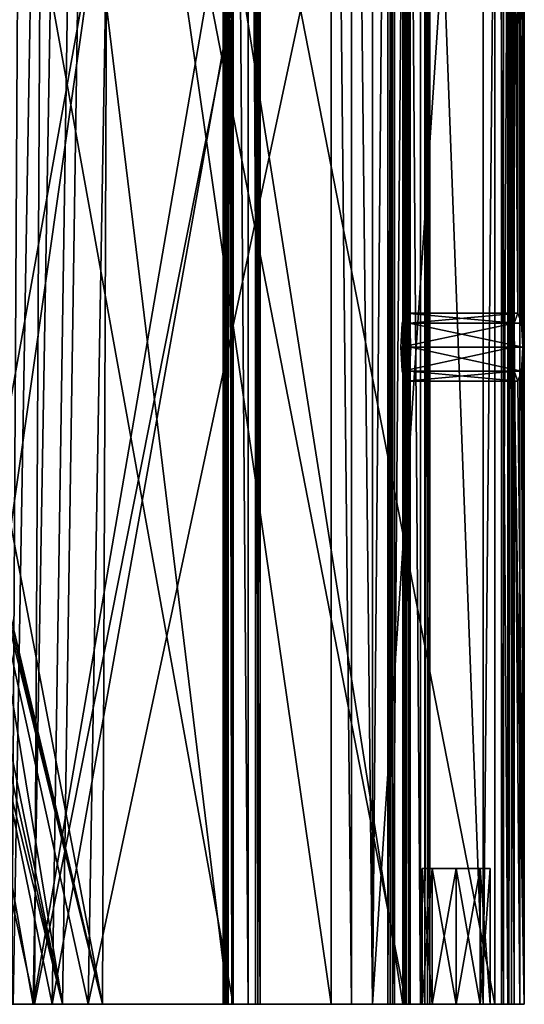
# Model space of a CAD drawing. Header units: millimetres. Extents: x -60 to 60, y 0 to 87.
# Tile 13 of 17: x 37 to 60, y 0 to 43. Entities that reach past the tile are written whole.
import ezdxf

# ---------------------------------------------------------------- set-up
doc = ezdxf.new("R2010")
doc.units = ezdxf.units.MM
doc.header["$LTSCALE"] = 65.185185
for name, color, linetype in [('1', 7, 'CONTINUOUS'), ('109', 7, 'CONTINUOUS'), ('110', 7, 'CONTINUOUS'), ('111', 7, 'CONTINUOUS'), ('112', 7, 'CONTINUOUS'), ('113', 7, 'CONTINUOUS'), ('130', 7, 'CONTINUOUS'), ('131', 7, 'CONTINUOUS'), ('132', 7, 'CONTINUOUS'), ('133', 7, 'CONTINUOUS'), ('134', 7, 'CONTINUOUS'), ('149', 7, 'CONTINUOUS'), ('150', 7, 'CONTINUOUS'), ('156', 7, 'CONTINUOUS'), ('157', 7, 'CONTINUOUS'), ('158', 7, 'CONTINUOUS'), ('201', 7, 'CONTINUOUS'), ('203', 7, 'CONTINUOUS'), ('204', 7, 'CONTINUOUS'), ('211', 7, 'CONTINUOUS'), ('212', 7, 'CONTINUOUS'), ('213', 7, 'CONTINUOUS'), ('38', 7, 'CONTINUOUS'), ('39', 7, 'CONTINUOUS'), ('40', 7, 'CONTINUOUS'), ('41', 7, 'CONTINUOUS'), ('42', 7, 'CONTINUOUS'), ('43', 7, 'CONTINUOUS'), ('46', 7, 'CONTINUOUS'), ('47', 7, 'CONTINUOUS'), ('50', 7, 'CONTINUOUS'), ('51', 7, 'CONTINUOUS'), ('54', 7, 'CONTINUOUS'), ('55', 7, 'CONTINUOUS'), ('95', 7, 'CONTINUOUS'), ('96', 7, 'CONTINUOUS'), ('97', 7, 'CONTINUOUS'), ('98', 7, 'CONTINUOUS')]:
    doc.layers.add(name, color=color, linetype=linetype)

msp = doc.modelspace()

# ---------------------------------------------------------------- linework, layer by layer
at = {"layer": '1', "color": 7, "linetype": 'CONTINUOUS', "true_color": 0x38383b}
for points in [[(38.764, 0, -13.568), (21.978, 0, -4.75), (21.408, 0, -6.875), (38.764, 0, -13.568)], [(37.988, 0, 18.126), (36.988, 0, 19.711), (21.8, 0, 11.288), (37.988, 0, 18.126)], [(39.216, 0, -11.722), (21.978, 0, -4.75), (38.764, 0, -13.568), (39.216, 0, -11.722)], [(40.354, 0, 7.632), (23.661, 0, 7.442), (21.978, 0, 4.75), (40.354, 0, 7.632)], [(22.458, 0, -1.1), (37.932, 0, -2.476), (22.458, 0, 1.1), (22.458, 0, -1.1)], [(22.458, 0, 1.1), (37.932, 0, -2.476), (37.045, 0, -0.312), (22.458, 0, 1.1)], [(40.983, 0, 9.467), (23.661, 0, 7.442), (40.354, 0, 7.632), (40.983, 0, 9.467)], [(46.753, 0, 35.645), (29.76, 0, 28.101), (32.128, 0, 27.419), (46.753, 0, 35.645)], [(47.743, 0, 35.154), (46.753, 0, 35.645), (32.128, 0, 27.419), (47.743, 0, 35.154)], [(46.313, 0, -37.018), (34.846, 0, -21.473), (33.931, 0, -23.138), (46.313, 0, -37.018)], [(46.531, 0, -35.935), (34.846, 0, -21.473), (46.466, 0, -37.19), (46.531, 0, -35.935)], [(46.466, 0, -37.19), (34.846, 0, -21.473), (46.385, 0, -37.108), (46.466, 0, -37.19)], [(46.385, 0, -37.108), (34.846, 0, -21.473), (46.313, 0, -37.018), (46.385, 0, -37.108)], [(54.386, 0, 22.33), (36.988, 0, 19.711), (37.988, 0, 18.126), (54.386, 0, 22.33)], [(37.045, 0, -0.312), (37.932, 0, -2.476), (51.087, 0, -4.493), (37.045, 0, -0.312)], [(37.932, 0, -2.476), (52.907, 0, -6.556), (51.087, 0, -4.493), (37.932, 0, -2.476)], [(55.215, 0, 21.599), (54.386, 0, 22.33), (37.988, 0, 18.126), (55.215, 0, 21.599)], [(54.316, 0, -23.77), (39.216, 0, -11.722), (38.764, 0, -13.568), (54.316, 0, -23.77)], [(54.246, 0, -22.667), (39.216, 0, -11.722), (54.316, 0, -23.77), (54.246, 0, -22.667)], [(58.924, 0, 6.572), (40.983, 0, 9.467), (40.354, 0, 7.632), (58.924, 0, 6.572)], [(58.312, 0, 7.493), (40.983, 0, 9.467), (58.924, 0, 6.572), (58.312, 0, 7.493)], [(46.696, 0, -36.573), (46.531, 0, -35.935), (46.466, 0, -37.19), (46.696, 0, -36.573)], [(47.412, 0, 35.639), (46.753, 0, 35.645), (47.743, 0, 35.154), (47.412, 0, 35.639)], [(47.95, 0, 35.257), (47.412, 0, 35.639), (47.849, 0, 35.2), (47.95, 0, 35.257)], [(47.849, 0, 35.2), (47.412, 0, 35.639), (47.743, 0, 35.154), (47.849, 0, 35.2)], [(51.087, 0, -4.493), (52.907, 0, -6.556), (51.978, 0, -4.796), (51.087, 0, -4.493)], [(51.978, 0, -4.796), (52.907, 0, -6.556), (52.898, 0, -4.991), (51.978, 0, -4.796)], [(52.907, 0, -6.556), (53.678, 0, -7.201), (52.898, 0, -4.991), (52.907, 0, -6.556)], [(52.898, 0, -4.991), (53.678, 0, -7.201), (55.102, 0, -8.588), (52.898, 0, -4.991)], [(58.684, 0, -5.869), (52.898, 0, -4.991), (57.663, 0, -7.528), (58.684, 0, -5.869)], [(57.663, 0, -7.528), (52.898, 0, -4.991), (56.602, 0, -7.088), (57.663, 0, -7.528)], [(56.602, 0, -7.088), (52.898, 0, -4.991), (55.541, 0, -7.528), (56.602, 0, -7.088)], [(55.541, 0, -7.528), (52.898, 0, -4.991), (55.102, 0, -8.588), (55.541, 0, -7.528)], [(53.869, 0, -8.188), (53.586, 0, -10.052), (53.788, 0, -10.869), (53.869, 0, -8.188)], [(53.678, 0, -7.201), (53.869, 0, -8.188), (54.509, 0, -11.304), (53.678, 0, -7.201)], [(53.678, 0, -7.201), (54.509, 0, -11.304), (55.102, 0, -8.588), (53.678, 0, -7.201)], [(54.509, 0, -11.304), (53.869, 0, -8.188), (53.788, 0, -10.869), (54.509, 0, -11.304)], [(54.57, 0, -23.241), (54.246, 0, -22.667), (54.509, 0, -23.897), (54.57, 0, -23.241)], [(54.509, 0, -23.897), (54.246, 0, -22.667), (54.409, 0, -23.839), (54.509, 0, -23.897)], [(54.409, 0, -23.839), (54.246, 0, -22.667), (54.316, 0, -23.77), (54.409, 0, -23.839)], [(55.021, 0, 22.153), (54.386, 0, 22.33), (55.215, 0, 21.599), (55.021, 0, 22.153)], [(54.509, 0, -11.304), (57.784, 0, -11.801), (55.541, 0, -9.647), (54.509, 0, -11.304)], [(55.102, 0, -8.588), (54.509, 0, -11.304), (55.541, 0, -9.647), (55.102, 0, -8.588)], [(55.441, 0, 21.646), (55.021, 0, 22.153), (55.329, 0, 21.616), (55.441, 0, 21.646)], [(55.329, 0, 21.616), (55.021, 0, 22.153), (55.215, 0, 21.599), (55.329, 0, 21.616)], [(55.541, 0, -9.647), (57.784, 0, -11.801), (56.602, 0, -10.087), (55.541, 0, -9.647)], [(56.602, 0, -10.087), (57.784, 0, -11.801), (57.663, 0, -9.647), (56.602, 0, -10.087)], [(58.102, 0, -8.588), (58.684, 0, -5.869), (57.663, 0, -7.528), (58.102, 0, -8.588)], [(57.784, 0, -11.801), (58.102, 0, -8.588), (57.663, 0, -9.647), (57.784, 0, -11.801)], [(57.784, 0, -11.801), (58.601, 0, -11.599), (58.102, 0, -8.588), (57.784, 0, -11.801)], [(58.601, 0, -11.599), (58.684, 0, -5.869), (58.102, 0, -8.588), (58.601, 0, -11.599)], [(58.88, 0, 7.158), (58.312, 0, 7.493), (58.924, 0, 6.572), (58.88, 0, 7.158)], [(59.036, 0, -10.879), (58.684, 0, -5.869), (58.601, 0, -11.599), (59.036, 0, -10.879)], [(59.404, 0, -6.304), (58.684, 0, -5.869), (59.036, 0, -10.879), (59.404, 0, -6.304)], [(59.154, 0, 6.559), (58.88, 0, 7.158), (59.039, 0, 6.56), (59.154, 0, 6.559)], [(59.039, 0, 6.56), (58.88, 0, 7.158), (58.924, 0, 6.572), (59.039, 0, 6.56)], [(59.606, 0, -7.121), (59.404, 0, -6.304), (59.036, 0, -10.879), (59.606, 0, -7.121)]]:
    msp.add_3dface(points, dxfattribs=at)
at = {"layer": '109', "color": 7, "linetype": 'CONTINUOUS', "true_color": 0x38383b}
for points in [[(46.696, 0, -36.573), (46.466, 0, -37.19), (46.696, 86.9, -36.573), (46.696, 0, -36.573)], [(46.466, 0, -37.19), (46.466, 86.9, -37.19), (46.696, 86.9, -36.573), (46.466, 0, -37.19)], [(46.531, 0, -35.935), (46.696, 0, -36.573), (46.531, 86.9, -35.935), (46.531, 0, -35.935)], [(46.531, 86.9, -35.935), (46.696, 0, -36.573), (46.696, 86.9, -36.573), (46.531, 86.9, -35.935)]]:
    msp.add_3dface(points, dxfattribs=at)
at = {"layer": '110', "color": 7, "linetype": 'CONTINUOUS', "true_color": 0x38383b}
for points in [[(54.246, 0, -22.667), (54.57, 0, -23.241), (54.246, 86.9, -22.667), (54.246, 0, -22.667)], [(54.246, 86.9, -22.667), (54.57, 0, -23.241), (54.57, 86.9, -23.241), (54.246, 86.9, -22.667)], [(54.57, 0, -23.241), (54.509, 0, -23.897), (54.57, 86.9, -23.241), (54.57, 0, -23.241)], [(54.509, 0, -23.897), (54.509, 86.9, -23.897), (54.57, 86.9, -23.241), (54.509, 0, -23.897)]]:
    msp.add_3dface(points, dxfattribs=at)
at = {"layer": '111', "color": 7, "linetype": 'CONTINUOUS', "true_color": 0x38383b}
for points in [[(58.312, 0, 7.493), (58.88, 0, 7.158), (58.312, 86.9, 7.493), (58.312, 0, 7.493)], [(58.312, 86.9, 7.493), (58.88, 0, 7.158), (58.88, 86.9, 7.158), (58.312, 86.9, 7.493)], [(58.88, 0, 7.158), (59.154, 0, 6.559), (58.88, 86.9, 7.158), (58.88, 0, 7.158)], [(59.154, 0, 6.559), (59.154, 86.9, 6.559), (58.88, 86.9, 7.158), (59.154, 0, 6.559)]]:
    msp.add_3dface(points, dxfattribs=at)
at = {"layer": '112', "color": 7, "linetype": 'CONTINUOUS', "true_color": 0x38383b}
for points in [[(54.386, 0, 22.33), (55.021, 0, 22.153), (54.386, 86.9, 22.33), (54.386, 0, 22.33)], [(54.386, 86.9, 22.33), (55.021, 0, 22.153), (55.021, 86.9, 22.153), (54.386, 86.9, 22.33)], [(55.021, 0, 22.153), (55.441, 0, 21.646), (55.021, 86.9, 22.153), (55.021, 0, 22.153)], [(55.441, 0, 21.646), (55.441, 86.9, 21.646), (55.021, 86.9, 22.153), (55.441, 0, 21.646)]]:
    msp.add_3dface(points, dxfattribs=at)
at = {"layer": '113', "color": 7, "linetype": 'CONTINUOUS', "true_color": 0x38383b}
for points in [[(46.753, 0, 35.645), (47.412, 0, 35.639), (46.753, 86.9, 35.645), (46.753, 0, 35.645)], [(46.753, 86.9, 35.645), (47.412, 0, 35.639), (47.412, 86.9, 35.639), (46.753, 86.9, 35.645)], [(47.412, 0, 35.639), (47.95, 0, 35.257), (47.412, 86.9, 35.639), (47.412, 0, 35.639)], [(47.95, 0, 35.257), (47.95, 86.9, 35.257), (47.412, 86.9, 35.639), (47.95, 0, 35.257)]]:
    msp.add_3dface(points, dxfattribs=at)
at = {"layer": '130', "color": 7, "linetype": 'CONTINUOUS', "true_color": 0x38383b}
for points in [[(46.385, 0, -37.108), (46.313, 0, -37.018), (46.385, 86.9, -37.108), (46.385, 0, -37.108)], [(46.313, 0, -37.018), (46.313, 86.9, -37.018), (46.385, 86.9, -37.108), (46.313, 0, -37.018)], [(46.466, 0, -37.19), (46.385, 0, -37.108), (46.466, 86.9, -37.19), (46.466, 0, -37.19)], [(46.385, 0, -37.108), (46.385, 86.9, -37.108), (46.466, 86.9, -37.19), (46.385, 0, -37.108)]]:
    msp.add_3dface(points, dxfattribs=at)
at = {"layer": '131', "color": 7, "linetype": 'CONTINUOUS', "true_color": 0x38383b}
for points in [[(54.409, 0, -23.839), (54.316, 0, -23.77), (54.409, 86.9, -23.839), (54.409, 0, -23.839)], [(54.316, 0, -23.77), (54.316, 86.9, -23.77), (54.409, 86.9, -23.839), (54.316, 0, -23.77)], [(54.509, 0, -23.897), (54.409, 0, -23.839), (54.509, 86.9, -23.897), (54.509, 0, -23.897)], [(54.409, 0, -23.839), (54.409, 86.9, -23.839), (54.509, 86.9, -23.897), (54.409, 0, -23.839)]]:
    msp.add_3dface(points, dxfattribs=at)
at = {"layer": '132', "color": 7, "linetype": 'CONTINUOUS', "true_color": 0x38383b}
for points in [[(59.039, 0, 6.56), (58.924, 0, 6.572), (59.039, 86.9, 6.56), (59.039, 0, 6.56)], [(58.924, 0, 6.572), (58.924, 86.9, 6.572), (59.039, 86.9, 6.56), (58.924, 0, 6.572)], [(59.154, 0, 6.559), (59.039, 0, 6.56), (59.154, 86.9, 6.559), (59.154, 0, 6.559)], [(59.039, 0, 6.56), (59.039, 86.9, 6.56), (59.154, 86.9, 6.559), (59.039, 0, 6.56)]]:
    msp.add_3dface(points, dxfattribs=at)
at = {"layer": '133', "color": 7, "linetype": 'CONTINUOUS', "true_color": 0x38383b}
for points in [[(55.329, 0, 21.616), (55.215, 0, 21.599), (55.329, 86.9, 21.616), (55.329, 0, 21.616)], [(55.215, 0, 21.599), (55.215, 86.9, 21.599), (55.329, 86.9, 21.616), (55.215, 0, 21.599)], [(55.441, 0, 21.646), (55.329, 0, 21.616), (55.441, 86.9, 21.646), (55.441, 0, 21.646)], [(55.329, 0, 21.616), (55.329, 86.9, 21.616), (55.441, 86.9, 21.646), (55.329, 0, 21.616)]]:
    msp.add_3dface(points, dxfattribs=at)
at = {"layer": '134', "color": 7, "linetype": 'CONTINUOUS', "true_color": 0x38383b}
for points in [[(47.849, 0, 35.2), (47.743, 0, 35.154), (47.849, 86.9, 35.2), (47.849, 0, 35.2)], [(47.743, 0, 35.154), (47.743, 86.9, 35.154), (47.849, 86.9, 35.2), (47.743, 0, 35.154)], [(47.95, 0, 35.257), (47.849, 0, 35.2), (47.95, 86.9, 35.257), (47.95, 0, 35.257)], [(47.849, 0, 35.2), (47.849, 86.9, 35.2), (47.95, 86.9, 35.257), (47.849, 0, 35.2)]]:
    msp.add_3dface(points, dxfattribs=at)
at = {"layer": '149', "color": 7, "linetype": 'CONTINUOUS', "true_color": 0x38383b}
for points in [[(59.162, 30.06, -10.049), (54.378, 30.5, -8.25), (54.219, 30.061, -9.299), (59.162, 30.06, -10.049)], [(59.162, 30.06, -10.049), (59.321, 30.499, -9), (54.378, 30.5, -8.25), (59.162, 30.06, -10.049)], [(59.321, 30.499, -9), (54.537, 30.061, -7.201), (54.378, 30.5, -8.25), (59.321, 30.499, -9)], [(59.321, 30.499, -9), (59.48, 30.059, -7.95), (54.537, 30.061, -7.201), (59.321, 30.499, -9)], [(59.162, 30.06, -10.049), (54.219, 30.061, -9.299), (54.153, 29, -9.733), (59.162, 30.06, -10.049)], [(59.096, 29, -10.483), (59.162, 30.06, -10.049), (54.153, 29, -9.733), (59.096, 29, -10.483)], [(59.48, 30.059, -7.95), (59.546, 29, -7.517), (54.537, 30.061, -7.201), (59.48, 30.059, -7.95)], [(59.546, 29, -7.517), (54.603, 29, -6.767), (54.537, 30.061, -7.201), (59.546, 29, -7.517)]]:
    msp.add_3dface(points, dxfattribs=at)
at = {"layer": '150', "color": 7, "linetype": 'CONTINUOUS', "true_color": 0x38383b}
for points in [[(59.096, 29, -10.483), (54.153, 29, -9.733), (54.219, 27.939, -9.299), (59.096, 29, -10.483)], [(59.162, 27.94, -10.049), (59.096, 29, -10.483), (54.219, 27.939, -9.299), (59.162, 27.94, -10.049)], [(54.603, 29, -6.767), (59.48, 27.94, -7.951), (54.537, 27.939, -7.201), (54.603, 29, -6.767)], [(59.546, 29, -7.517), (59.48, 27.94, -7.951), (54.603, 29, -6.767), (59.546, 29, -7.517)], [(59.162, 27.94, -10.049), (54.219, 27.939, -9.299), (54.378, 27.5, -8.25), (59.162, 27.94, -10.049)], [(59.321, 27.501, -9), (59.162, 27.94, -10.049), (54.378, 27.5, -8.25), (59.321, 27.501, -9)], [(59.321, 27.501, -9), (54.378, 27.5, -8.25), (54.537, 27.939, -7.201), (59.321, 27.501, -9)], [(59.48, 27.94, -7.951), (59.321, 27.501, -9), (54.537, 27.939, -7.201), (59.48, 27.94, -7.951)]]:
    msp.add_3dface(points, dxfattribs=at)
at = {"layer": '156', "color": 7, "linetype": 'CONTINUOUS', "true_color": 0x38383b}
for points in [[(58.684, 0, -5.869), (59.404, 0, -6.304), (58.684, 86.9, -5.869), (58.684, 0, -5.869)], [(59.404, 0, -6.304), (59.404, 86.9, -6.304), (58.684, 86.9, -5.869), (59.404, 0, -6.304)], [(59.404, 0, -6.304), (59.606, 0, -7.121), (59.404, 86.9, -6.304), (59.404, 0, -6.304)], [(59.606, 0, -7.121), (59.606, 86.9, -7.121), (59.404, 86.9, -6.304), (59.606, 0, -7.121)]]:
    msp.add_3dface(points, dxfattribs=at)
at = {"layer": '157', "color": 7, "linetype": 'CONTINUOUS', "true_color": 0x38383b}
for points in [[(58.601, 0, -11.599), (57.784, 0, -11.801), (58.601, 86.9, -11.599), (58.601, 0, -11.599)], [(57.784, 0, -11.801), (57.784, 86.9, -11.801), (58.601, 86.9, -11.599), (57.784, 0, -11.801)], [(59.036, 0, -10.879), (58.601, 0, -11.599), (59.036, 86.9, -10.879), (59.036, 0, -10.879)], [(58.601, 0, -11.599), (58.601, 86.9, -11.599), (59.036, 86.9, -10.879), (58.601, 0, -11.599)]]:
    msp.add_3dface(points, dxfattribs=at)
at = {"layer": '158', "color": 7, "linetype": 'CONTINUOUS', "true_color": 0x38383b}
for points in [[(53.788, 0, -10.869), (53.586, 0, -10.052), (53.788, 86.9, -10.869), (53.788, 0, -10.869)], [(53.586, 0, -10.052), (53.586, 86.9, -10.052), (53.788, 86.9, -10.869), (53.586, 0, -10.052)], [(54.509, 0, -11.304), (53.788, 0, -10.869), (54.509, 86.9, -11.304), (54.509, 0, -11.304)], [(53.788, 0, -10.869), (53.788, 86.9, -10.869), (54.509, 86.9, -11.304), (53.788, 0, -10.869)]]:
    msp.add_3dface(points, dxfattribs=at)
at = {"layer": '201', "color": 7, "linetype": 'CONTINUOUS', "true_color": 0x38383b}
for points in [[(54.378, 30.5, -8.25), (54.537, 30.061, -7.201), (54.219, 30.061, -9.299), (54.378, 30.5, -8.25)], [(54.219, 30.061, -9.299), (54.603, 29, -6.767), (54.153, 29, -9.733), (54.219, 30.061, -9.299)], [(54.537, 30.061, -7.201), (54.603, 29, -6.767), (54.219, 30.061, -9.299), (54.537, 30.061, -7.201)], [(54.153, 29, -9.733), (54.603, 29, -6.767), (54.537, 27.939, -7.201), (54.153, 29, -9.733)], [(54.219, 27.939, -9.299), (54.153, 29, -9.733), (54.537, 27.939, -7.201), (54.219, 27.939, -9.299)], [(54.378, 27.5, -8.25), (54.219, 27.939, -9.299), (54.537, 27.939, -7.201), (54.378, 27.5, -8.25)]]:
    msp.add_3dface(points, dxfattribs=at)
at = {"layer": '203', "color": 7, "linetype": 'CONTINUOUS', "true_color": 0x38383b}
for points in [[(51.087, 0, -4.493), (51.978, 0, -4.796), (51.087, 86.9, -4.493), (51.087, 0, -4.493)], [(51.978, 0, -4.796), (51.978, 86.9, -4.796), (51.087, 86.9, -4.493), (51.978, 0, -4.796)], [(51.978, 0, -4.796), (52.898, 0, -4.991), (51.978, 86.9, -4.796), (51.978, 0, -4.796)], [(52.898, 0, -4.991), (52.898, 86.9, -4.991), (51.978, 86.9, -4.796), (52.898, 0, -4.991)]]:
    msp.add_3dface(points, dxfattribs=at)
at = {"layer": '204', "color": 7, "linetype": 'CONTINUOUS', "true_color": 0x38383b}
for points in [[(53.678, 0, -7.201), (52.907, 0, -6.556), (53.678, 86.9, -7.201), (53.678, 0, -7.201)], [(52.907, 0, -6.556), (52.907, 86.9, -6.556), (53.678, 86.9, -7.201), (52.907, 0, -6.556)], [(53.869, 0, -8.188), (53.678, 0, -7.201), (53.869, 86.9, -8.188), (53.869, 0, -8.188)], [(53.678, 0, -7.201), (53.678, 86.9, -7.201), (53.869, 86.9, -8.188), (53.678, 0, -7.201)]]:
    msp.add_3dface(points, dxfattribs=at)
at = {"layer": '211', "color": 7, "linetype": 'CONTINUOUS', "true_color": 0x38383b}
for points in [[(55.542, 6, -9.648), (58.102, 6, -8.588), (55.102, 6, -8.588), (55.542, 6, -9.648)], [(55.102, 6, -8.588), (58.102, 6, -8.588), (57.663, 6, -7.527), (55.102, 6, -8.588)], [(55.542, 6, -7.527), (55.102, 6, -8.588), (57.663, 6, -7.527), (55.542, 6, -7.527)], [(57.663, 6, -9.648), (58.102, 6, -8.588), (55.542, 6, -9.648), (57.663, 6, -9.648)], [(56.602, 6, -10.088), (57.663, 6, -9.648), (55.542, 6, -9.648), (56.602, 6, -10.088)], [(56.602, 6, -7.088), (55.542, 6, -7.527), (57.663, 6, -7.527), (56.602, 6, -7.088)]]:
    msp.add_3dface(points, dxfattribs=at)
at = {"layer": '212', "color": 7, "linetype": 'CONTINUOUS', "true_color": 0x38383b}
for points in [[(55.541, 0, -7.528), (55.102, 0, -8.588), (55.542, 6, -7.527), (55.541, 0, -7.528)], [(55.102, 0, -8.588), (55.102, 6, -8.588), (55.542, 6, -7.527), (55.102, 0, -8.588)], [(56.602, 0, -7.088), (55.541, 0, -7.528), (56.602, 6, -7.088), (56.602, 0, -7.088)], [(55.541, 0, -7.528), (55.542, 6, -7.527), (56.602, 6, -7.088), (55.541, 0, -7.528)], [(57.663, 0, -7.528), (56.602, 0, -7.088), (57.663, 6, -7.527), (57.663, 0, -7.528)], [(56.602, 0, -7.088), (56.602, 6, -7.088), (57.663, 6, -7.527), (56.602, 0, -7.088)], [(58.102, 0, -8.588), (57.663, 0, -7.528), (58.102, 6, -8.588), (58.102, 0, -8.588)], [(58.102, 6, -8.588), (57.663, 0, -7.528), (57.663, 6, -7.527), (58.102, 6, -8.588)]]:
    msp.add_3dface(points, dxfattribs=at)
at = {"layer": '213', "color": 7, "linetype": 'CONTINUOUS', "true_color": 0x38383b}
for points in [[(55.102, 0, -8.588), (55.541, 0, -9.647), (55.102, 6, -8.588), (55.102, 0, -8.588)], [(55.541, 0, -9.647), (55.542, 6, -9.648), (55.102, 6, -8.588), (55.541, 0, -9.647)], [(55.541, 0, -9.647), (56.602, 0, -10.087), (55.542, 6, -9.648), (55.541, 0, -9.647)], [(56.602, 0, -10.087), (56.602, 6, -10.088), (55.542, 6, -9.648), (56.602, 0, -10.087)], [(56.602, 0, -10.087), (57.663, 0, -9.647), (56.602, 6, -10.088), (56.602, 0, -10.087)], [(57.663, 0, -9.647), (57.663, 6, -9.648), (56.602, 6, -10.088), (57.663, 0, -9.647)], [(57.663, 0, -9.647), (58.102, 0, -8.588), (57.663, 6, -9.648), (57.663, 0, -9.647)], [(58.102, 0, -8.588), (58.102, 6, -8.588), (57.663, 6, -9.648), (58.102, 0, -8.588)]]:
    msp.add_3dface(points, dxfattribs=at)
at = {"layer": '38', "color": 7, "linetype": 'CONTINUOUS', "true_color": 0x38383b}
for points in [[(29.76, 0, 28.101), (46.753, 0, 35.645), (31.061, 86.9, 28.864), (29.76, 0, 28.101)], [(46.753, 0, 35.645), (46.753, 86.9, 35.645), (31.061, 86.9, 28.864), (46.753, 0, 35.645)]]:
    msp.add_3dface(points, dxfattribs=at)
at = {"layer": '39', "color": 7, "linetype": 'CONTINUOUS', "true_color": 0x38383b}
for points in [[(47.743, 0, 35.154), (32.128, 0, 27.419), (47.743, 86.9, 35.154), (47.743, 0, 35.154)], [(32.128, 0, 27.419), (32.402, 86.9, 27.59), (47.743, 86.9, 35.154), (32.128, 0, 27.419)]]:
    msp.add_3dface(points, dxfattribs=at)
at = {"layer": '40', "color": 7, "linetype": 'CONTINUOUS', "true_color": 0x38383b}
for points in [[(36.988, 0, 19.711), (37.473, 86.9, 19.841), (21.545, 86.9, 13.64), (36.988, 0, 19.711)], [(36.988, 0, 19.711), (54.386, 0, 22.33), (37.473, 86.9, 19.841), (36.988, 0, 19.711)], [(54.386, 0, 22.33), (54.386, 86.9, 22.33), (37.473, 86.9, 19.841), (54.386, 0, 22.33)]]:
    msp.add_3dface(points, dxfattribs=at)
at = {"layer": '41', "color": 7, "linetype": 'CONTINUOUS', "true_color": 0x38383b}
for points in [[(38.439, 86.9, 18.264), (37.988, 0, 18.126), (22.637, 70.2, 11.739), (38.439, 86.9, 18.264)], [(55.215, 0, 21.599), (37.988, 0, 18.126), (55.215, 86.9, 21.599), (55.215, 0, 21.599)], [(37.988, 0, 18.126), (38.439, 86.9, 18.264), (55.215, 86.9, 21.599), (37.988, 0, 18.126)], [(37.988, 0, 18.126), (21.8, 0, 11.288), (22.637, 70.2, 11.739), (37.988, 0, 18.126)]]:
    msp.add_3dface(points, dxfattribs=at)
at = {"layer": '42', "color": 7, "linetype": 'CONTINUOUS', "true_color": 0x38383b}
for points in [[(40.983, 0, 9.467), (41.331, 86.9, 9.467), (24.341, 86.9, 7.599), (40.983, 0, 9.467)], [(40.983, 0, 9.467), (24.341, 86.9, 7.599), (24.341, 70.2, 7.599), (40.983, 0, 9.467)], [(40.983, 0, 9.467), (58.312, 0, 7.493), (41.331, 86.9, 9.467), (40.983, 0, 9.467)], [(58.312, 0, 7.493), (58.312, 86.9, 7.493), (41.331, 86.9, 9.467), (58.312, 0, 7.493)], [(23.661, 0, 7.442), (40.983, 0, 9.467), (23.661, 70.2, 7.442), (23.661, 0, 7.442)], [(23.661, 70.2, 7.442), (40.983, 0, 9.467), (24.001, 70.2, 7.521), (23.661, 70.2, 7.442)], [(24.001, 70.2, 7.521), (40.983, 0, 9.467), (24.341, 70.2, 7.599), (24.001, 70.2, 7.521)]]:
    msp.add_3dface(points, dxfattribs=at)
at = {"layer": '43', "color": 7, "linetype": 'CONTINUOUS', "true_color": 0x38383b}
for points in [[(41.856, 86.9, 7.693), (40.354, 0, 7.632), (24.904, 70.2, 5.481), (41.856, 86.9, 7.693)], [(58.924, 0, 6.572), (40.354, 0, 7.632), (58.924, 86.9, 6.572), (58.924, 0, 6.572)], [(40.354, 0, 7.632), (41.856, 86.9, 7.693), (58.924, 86.9, 6.572), (40.354, 0, 7.632)], [(40.354, 0, 7.632), (21.978, 0, 4.75), (24.904, 70.2, 5.481), (40.354, 0, 7.632)]]:
    msp.add_3dface(points, dxfattribs=at)
at = {"layer": '46', "color": 7, "linetype": 'CONTINUOUS', "true_color": 0x38383b}
for points in [[(37.045, 0, -0.312), (38.526, 86.9, -0.616), (25.479, 86.9, 1.04), (37.045, 0, -0.312)], [(37.045, 0, -0.312), (51.087, 0, -4.493), (38.526, 86.9, -0.616), (37.045, 0, -0.312)], [(51.087, 0, -4.493), (51.087, 86.9, -4.493), (38.526, 86.9, -0.616), (51.087, 0, -4.493)]]:
    msp.add_3dface(points, dxfattribs=at)
at = {"layer": '47', "color": 7, "linetype": 'CONTINUOUS', "true_color": 0x38383b}
for points in [[(39.409, 86.9, -2.754), (37.932, 0, -2.476), (25.474, 70.2, -1.152), (39.409, 86.9, -2.754)], [(52.907, 0, -6.556), (37.932, 0, -2.476), (52.907, 86.9, -6.556), (52.907, 0, -6.556)], [(52.907, 86.9, -6.556), (37.932, 0, -2.476), (39.409, 86.9, -2.754), (52.907, 86.9, -6.556)], [(37.932, 0, -2.476), (22.458, 0, -1.1), (25.474, 70.2, -1.152), (37.932, 0, -2.476)]]:
    msp.add_3dface(points, dxfattribs=at)
at = {"layer": '50', "color": 7, "linetype": 'CONTINUOUS', "true_color": 0x38383b}
for points in [[(39.216, 0, -11.722), (40.527, 86.9, -12.467), (24.88, 86.9, -5.59), (39.216, 0, -11.722)], [(39.216, 0, -11.722), (24.88, 86.9, -5.59), (24.88, 70.2, -5.59), (39.216, 0, -11.722)], [(39.216, 0, -11.722), (54.246, 0, -22.667), (40.527, 86.9, -12.467), (39.216, 0, -11.722)], [(54.246, 0, -22.667), (54.246, 86.9, -22.667), (40.527, 86.9, -12.467), (54.246, 0, -22.667)], [(21.978, 0, -4.75), (39.216, 0, -11.722), (21.978, 70.2, -4.75), (21.978, 0, -4.75)], [(21.978, 70.2, -4.75), (39.216, 0, -11.722), (23.433, 70.2, -5.156), (21.978, 70.2, -4.75)], [(23.433, 70.2, -5.156), (39.216, 0, -11.722), (24.88, 70.2, -5.59), (23.433, 70.2, -5.156)]]:
    msp.add_3dface(points, dxfattribs=at)
at = {"layer": '51', "color": 7, "linetype": 'CONTINUOUS', "true_color": 0x38383b}
for points in [[(40.095, 86.9, -14.266), (38.764, 0, -13.568), (24.308, 70.2, -7.706), (40.095, 86.9, -14.266)], [(54.316, 0, -23.77), (38.764, 0, -13.568), (54.316, 86.9, -23.77), (54.316, 0, -23.77)], [(38.764, 0, -13.568), (40.095, 86.9, -14.266), (54.316, 86.9, -23.77), (38.764, 0, -13.568)], [(38.764, 0, -13.568), (21.408, 0, -6.875), (24.308, 70.2, -7.706), (38.764, 0, -13.568)]]:
    msp.add_3dface(points, dxfattribs=at)
at = {"layer": '54', "color": 7, "linetype": 'CONTINUOUS', "true_color": 0x38383b}
for points in [[(34.846, 0, -21.473), (46.531, 0, -35.935), (35.919, 86.9, -22.531), (34.846, 0, -21.473)], [(46.531, 0, -35.935), (46.531, 86.9, -35.935), (35.919, 86.9, -22.531), (46.531, 0, -35.935)]]:
    msp.add_3dface(points, dxfattribs=at)
at = {"layer": '55', "color": 7, "linetype": 'CONTINUOUS', "true_color": 0x38383b}
for points in [[(46.313, 0, -37.018), (33.931, 0, -23.138), (46.313, 86.9, -37.018), (46.313, 0, -37.018)], [(33.931, 0, -23.138), (35.036, 86.9, -24.157), (46.313, 86.9, -37.018), (33.931, 0, -23.138)]]:
    msp.add_3dface(points, dxfattribs=at)
at = {"layer": '95', "color": 7, "linetype": 'CONTINUOUS', "true_color": 0x38383b}
for points in [[(59.036, 0, -10.879), (59.036, 86.9, -10.879), (59.096, 29, -10.483), (59.036, 0, -10.879)], [(59.096, 29, -10.483), (59.036, 86.9, -10.879), (59.096, 58, -10.483), (59.096, 29, -10.483)], [(59.606, 86.9, -7.121), (59.606, 0, -7.121), (59.546, 58, -7.517), (59.606, 86.9, -7.121)], [(59.162, 30.06, -10.049), (59.096, 29, -10.483), (59.096, 58, -10.483), (59.162, 30.06, -10.049)], [(59.321, 30.499, -9), (59.162, 30.06, -10.049), (59.096, 58, -10.483), (59.321, 30.499, -9)], [(59.162, 56.94, -10.049), (59.321, 30.499, -9), (59.096, 58, -10.483), (59.162, 56.94, -10.049)], [(59.546, 58, -7.517), (59.546, 29, -7.517), (59.48, 56.94, -7.951), (59.546, 58, -7.517)], [(59.606, 0, -7.121), (59.546, 29, -7.517), (59.546, 58, -7.517), (59.606, 0, -7.121)], [(59.321, 56.501, -9), (59.321, 30.499, -9), (59.162, 56.94, -10.049), (59.321, 56.501, -9)], [(59.48, 56.94, -7.951), (59.546, 29, -7.517), (59.321, 56.501, -9), (59.48, 56.94, -7.951)], [(59.48, 30.059, -7.95), (59.321, 30.499, -9), (59.321, 56.501, -9), (59.48, 30.059, -7.95)], [(59.546, 29, -7.517), (59.48, 30.059, -7.95), (59.321, 56.501, -9), (59.546, 29, -7.517)], [(59.606, 0, -7.121), (59.036, 0, -10.879), (59.096, 29, -10.483), (59.606, 0, -7.121)], [(59.606, 0, -7.121), (59.096, 29, -10.483), (59.162, 27.94, -10.049), (59.606, 0, -7.121)], [(59.546, 29, -7.517), (59.606, 0, -7.121), (59.48, 27.94, -7.951), (59.546, 29, -7.517)], [(59.321, 27.501, -9), (59.606, 0, -7.121), (59.162, 27.94, -10.049), (59.321, 27.501, -9)], [(59.48, 27.94, -7.951), (59.606, 0, -7.121), (59.321, 27.501, -9), (59.48, 27.94, -7.951)]]:
    msp.add_3dface(points, dxfattribs=at)
at = {"layer": '96', "color": 7, "linetype": 'CONTINUOUS', "true_color": 0x38383b}
for points in [[(57.784, 0, -11.801), (54.509, 0, -11.304), (54.509, 86.9, -11.304), (57.784, 0, -11.801)], [(57.784, 0, -11.801), (54.509, 86.9, -11.304), (57.784, 86.9, -11.801), (57.784, 0, -11.801)]]:
    msp.add_3dface(points, dxfattribs=at)
at = {"layer": '97', "color": 7, "linetype": 'CONTINUOUS', "true_color": 0x38383b}
for points in [[(53.586, 0, -10.052), (53.869, 0, -8.188), (53.869, 86.9, -8.188), (53.586, 0, -10.052)], [(53.586, 0, -10.052), (53.869, 86.9, -8.188), (53.586, 86.9, -10.052), (53.586, 0, -10.052)]]:
    msp.add_3dface(points, dxfattribs=at)
at = {"layer": '98', "color": 7, "linetype": 'CONTINUOUS', "true_color": 0x38383b}
for points in [[(52.898, 0, -4.991), (58.684, 0, -5.869), (58.684, 86.9, -5.869), (52.898, 0, -4.991)], [(52.898, 0, -4.991), (58.684, 86.9, -5.869), (52.898, 86.9, -4.991), (52.898, 0, -4.991)]]:
    msp.add_3dface(points, dxfattribs=at)

doc.saveas('drawing.dxf')
